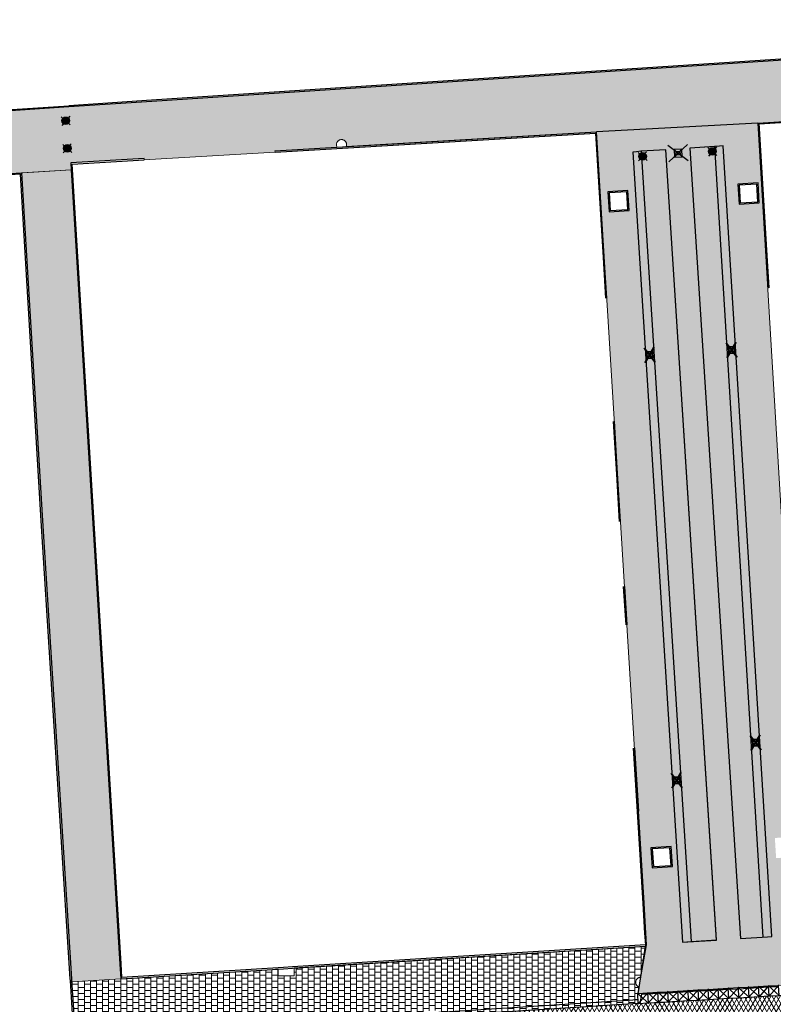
# Model space of a CAD drawing. Header units: metres. Extents: x -1 to 162893, y -2 to 502950.
# Tile 13 of 107: x 162404 to 162442, y 502658 to 502707. Entities that reach past the tile are written whole.
import ezdxf

# ---------------------------------------------------------------- set-up
doc = ezdxf.new("R2010")
doc.units = ezdxf.units.M
for name, color, linetype, lineweight in [('V-BH-RI-GWA_KOLK-S', 30, 'Continuous', 40), ('V-BH-VH-GOOT_BSS_KEIFORMAAT_4STREK-G', 5, 'Continuous', 30), ('V-BH-VH-KANTOPSLUITING_OPSLUITBAND_60X200-G', 150, 'Continuous', 30), ('V-BH-VH-KANTOPSLUITING_TROTTOIRBAND_180 200-G', 6, 'Continuous', 30), ('V-BH-VH-KANTOPSLUITING_VOORKANTBAND-G', 2, 'Continuous', 30), ('V-BH-VH-MATERIAALGRENS-G', 7, 'Continuous', 30), ('V-WE-IE-MEUBILAIR_WEGMEUBILAIR_PAAL KUNSTSTOF-S', 7, 'Continuous', 30), ('V-WE-IE-MEUBILAIR_WEGMEUBILAIR_PAAL-S', 7, 'Continuous', 30), ('V-WE-VH-GESLOTENVERHARDING_ASFALT-A-200', 12, 'Continuous', 18), ('V-WE-VH-OPENVERHARDING_TEGEL-A', 92, 'Continuous', 18), ('V01-WE-VH-OPENVERHARDING_TEGEL-A', 92, 'Continuous', 18)]:
    doc.layers.add(name, color=color, linetype=linetype, lineweight=lineweight)
for name, color, linetype, lineweight, true_color in [('V-WE-VH-KANTOPSLUITING_ELEMENT_INRIT-S', 252, 'Continuous', 30, 0x696969), ('V-WE-VH-VERHARDING_ASFALT-A', 252, 'Continuous', 13, 0x696969), ('V-WE-VH-VERHARDING_SBAKSTEEN-A - ROODBRUIN_KEPER', 242, 'Continuous', 13, 0xbd002e), ('V-WE-VH-VERHARDING_TEGEL_300x300x45_GRIJS-A', 253, 'Continuous', 13, 0x828282)]:
    doc.layers.add(name, color=color, linetype=linetype, lineweight=lineweight, true_color=true_color)
doc.layers.add('X01-XX-AL-HULPLIJN 01-G', color=1, linetype='Continuous', lineweight=18, true_color=0xff0000, plot=False)
pattern_1 = [(0, (0, 0), (0.3, 0.15), [0.3, -0.3]), (90, (0, 0), (-0.3, 2e-17), [])]
pattern_2 = [(90, (0, 0), (-0.105, 0.105), [0.105, -0.105]), (180, (0, 0), (-1e-17, -0.105), [])]
pattern_3 = [(45, (0, 0), (0, 0.195161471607), [0.552, -0.276]), (135, (0.09758, 0.09758), (1e-17, 0.195161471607), [0.552, -0.276]), (0, (0.19516, 0.09758), (0.29274222, 0.09758074), [0, -0.58548442])]

# ---------------------------------------------------------------- blocks, each defined once
blk = doc.blocks.new('V-SRI-KOLK_STRAAT_300X300-SO36')
at = {"layer": 'V-BH-RI-GWA_KOLK-S', "ltscale": 0.02}
for p, q in [((-0.423, 0.349), (0.124, -0.368)), ((-0.375, -0.4), (0.076, 0.381))]:
    blk.add_line(p, q, dxfattribs=at)
at = {"layer": 'V-BH-RI-GWA_KOLK-S', "ltscale": 0.2}
for p, q in [((0.009, -0.15), (-0.309, 0.131)), ((-0.009, 0.15), (-0.29, -0.169))]:
    blk.add_line(p, q, dxfattribs=at)
at = {"layer": 'V-BH-RI-GWA_KOLK-S', "ltscale": 0.2, "flags": 128}
blk.add_lwpolyline([(0.009, -0.15), (-0.009, 0.15), (-0.309, 0.131), (-0.29, -0.169), (0.009, -0.15)], dxfattribs=at)
blk = doc.blocks.new('V-SRI-KOLK_STRAAT_300X300-SO37')
at = {"layer": 'V-BH-RI-GWA_KOLK-S', "ltscale": 0.02}
for p, q in [((-0.423, 0.349), (0.124, -0.368)), ((-0.375, -0.4), (0.076, 0.381))]:
    blk.add_line(p, q, dxfattribs=at)
at = {"layer": 'V-BH-RI-GWA_KOLK-S', "ltscale": 0.2}
for p, q in [((0.009, -0.15), (-0.309, 0.131)), ((-0.009, 0.15), (-0.29, -0.169))]:
    blk.add_line(p, q, dxfattribs=at)
at = {"layer": 'V-BH-RI-GWA_KOLK-S', "ltscale": 0.2, "flags": 128}
blk.add_lwpolyline([(0.009, -0.15), (-0.009, 0.15), (-0.309, 0.131), (-0.29, -0.169), (0.009, -0.15)], dxfattribs=at)
blk = doc.blocks.new('V-SRI-KOLK_STRAAT_300X300-SO38')
at = {"layer": 'V-BH-RI-GWA_KOLK-S', "ltscale": 0.02}
for p, q in [((-0.423, 0.349), (0.124, -0.368)), ((-0.375, -0.4), (0.076, 0.381))]:
    blk.add_line(p, q, dxfattribs=at)
at = {"layer": 'V-BH-RI-GWA_KOLK-S', "ltscale": 0.2}
for p, q in [((0.009, -0.15), (-0.309, 0.131)), ((-0.009, 0.15), (-0.29, -0.169))]:
    blk.add_line(p, q, dxfattribs=at)
at = {"layer": 'V-BH-RI-GWA_KOLK-S', "ltscale": 0.2, "flags": 128}
blk.add_lwpolyline([(0.009, -0.15), (-0.009, 0.15), (-0.309, 0.131), (-0.29, -0.169), (0.009, -0.15)], dxfattribs=at)
blk = doc.blocks.new('V-SRI-KOLK_STRAAT_300X300-SO39')
at = {"layer": 'V-BH-RI-GWA_KOLK-S', "ltscale": 0.02}
for p, q in [((-0.423, 0.349), (0.124, -0.368)), ((-0.375, -0.4), (0.076, 0.381))]:
    blk.add_line(p, q, dxfattribs=at)
at = {"layer": 'V-BH-RI-GWA_KOLK-S', "ltscale": 0.2}
for p, q in [((0.009, -0.15), (-0.309, 0.131)), ((-0.009, 0.15), (-0.29, -0.169))]:
    blk.add_line(p, q, dxfattribs=at)
at = {"layer": 'V-BH-RI-GWA_KOLK-S', "ltscale": 0.2, "flags": 128}
blk.add_lwpolyline([(0.009, -0.15), (-0.009, 0.15), (-0.309, 0.131), (-0.29, -0.169), (0.009, -0.15)], dxfattribs=at)
blk = doc.blocks.new('V-SVH-INRITELEMENT_180 200_160X500X500_MIDDEN85')
at = {"layer": 'V-WE-VH-KANTOPSLUITING_ELEMENT_INRIT-S'}
for p, q in [((-0.05, 0.518), (0.52, 0.01)), ((-0.029, 0.499), (0.47, 0.528)), ((0, 0), (-0.029, 0.499)), ((0.489, 0.549), (-0.019, -0.021)), ((0.499, 0.029), (0.47, 0.528)), ((-0.026, 0.449), (0.473, 0.478)), ((0, 0), (0.499, 0.029))]:
    blk.add_line(p, q, dxfattribs=at)
blk = doc.blocks.new('V-SVH-INRITELEMENT_180 200_160X500X500_MIDDEN86')
at = {"layer": 'V-WE-VH-KANTOPSLUITING_ELEMENT_INRIT-S'}
for p, q in [((-0.05, 0.518), (0.52, 0.01)), ((-0.029, 0.499), (0.47, 0.528)), ((0, 0), (-0.029, 0.499)), ((0.489, 0.549), (-0.019, -0.021)), ((0.499, 0.029), (0.47, 0.528)), ((-0.026, 0.449), (0.473, 0.478)), ((0, 0), (0.499, 0.029))]:
    blk.add_line(p, q, dxfattribs=at)
blk = doc.blocks.new('V-SVH-INRITELEMENT_180 200_160X500X500_MIDDEN87')
at = {"layer": 'V-WE-VH-KANTOPSLUITING_ELEMENT_INRIT-S'}
for p, q in [((-0.05, 0.518), (0.52, 0.01)), ((-0.029, 0.499), (0.47, 0.528)), ((0, 0), (-0.029, 0.499)), ((0.489, 0.549), (-0.019, -0.021)), ((0.499, 0.029), (0.47, 0.528)), ((-0.026, 0.449), (0.473, 0.478)), ((0, 0), (0.499, 0.029))]:
    blk.add_line(p, q, dxfattribs=at)
blk = doc.blocks.new('V-SVH-INRITELEMENT_180 200_160X500X500_MIDDEN88')
at = {"layer": 'V-WE-VH-KANTOPSLUITING_ELEMENT_INRIT-S'}
for p, q in [((-0.05, 0.518), (0.52, 0.01)), ((-0.029, 0.499), (0.47, 0.528)), ((0, 0), (-0.029, 0.499)), ((0.489, 0.549), (-0.019, -0.021)), ((0.499, 0.029), (0.47, 0.528)), ((-0.026, 0.449), (0.473, 0.478)), ((0, 0), (0.499, 0.029))]:
    blk.add_line(p, q, dxfattribs=at)
blk = doc.blocks.new('V-SVH-INRITELEMENT_180 200_160X500X500_MIDDEN89')
at = {"layer": 'V-WE-VH-KANTOPSLUITING_ELEMENT_INRIT-S'}
for p, q in [((-0.05, 0.518), (0.52, 0.01)), ((-0.029, 0.499), (0.47, 0.528)), ((0, 0), (-0.029, 0.499)), ((0.489, 0.549), (-0.019, -0.021)), ((0.499, 0.029), (0.47, 0.528)), ((-0.026, 0.449), (0.473, 0.478)), ((0, 0), (0.499, 0.029))]:
    blk.add_line(p, q, dxfattribs=at)
blk = doc.blocks.new('V-SVH-INRITELEMENT_180 200_160X500X500_MIDDEN90')
at = {"layer": 'V-WE-VH-KANTOPSLUITING_ELEMENT_INRIT-S'}
for p, q in [((-0.05, 0.518), (0.52, 0.01)), ((-0.029, 0.499), (0.47, 0.528)), ((0, 0), (-0.029, 0.499)), ((0.489, 0.549), (-0.019, -0.021)), ((0.499, 0.029), (0.47, 0.528)), ((-0.026, 0.449), (0.473, 0.478)), ((0, 0), (0.499, 0.029))]:
    blk.add_line(p, q, dxfattribs=at)
blk = doc.blocks.new('V-SVH-INRITELEMENT_180 200_160X500X500_MIDDEN91')
at = {"layer": 'V-WE-VH-KANTOPSLUITING_ELEMENT_INRIT-S'}
for p, q in [((-0.05, 0.518), (0.52, 0.01)), ((-0.029, 0.499), (0.47, 0.528)), ((0, 0), (-0.029, 0.499)), ((0.489, 0.549), (-0.019, -0.021)), ((0.499, 0.029), (0.47, 0.528)), ((-0.026, 0.449), (0.473, 0.478)), ((0, 0), (0.499, 0.029))]:
    blk.add_line(p, q, dxfattribs=at)
blk = doc.blocks.new('V-SVH-INRITELEMENT_180 200_160X500X500_MIDDEN92')
at = {"layer": 'V-WE-VH-KANTOPSLUITING_ELEMENT_INRIT-S'}
for p, q in [((-0.05, 0.518), (0.52, 0.01)), ((-0.029, 0.499), (0.47, 0.528)), ((0, 0), (-0.029, 0.499)), ((0.489, 0.549), (-0.019, -0.021)), ((0.499, 0.029), (0.47, 0.528)), ((-0.026, 0.449), (0.473, 0.478)), ((0, 0), (0.499, 0.029))]:
    blk.add_line(p, q, dxfattribs=at)
blk = doc.blocks.new('V-SVH-INRITELEMENT_180 200_160X500X500_MIDDEN93')
at = {"layer": 'V-WE-VH-KANTOPSLUITING_ELEMENT_INRIT-S'}
for p, q in [((-0.05, 0.518), (0.52, 0.01)), ((-0.029, 0.499), (0.47, 0.528)), ((0, 0), (-0.029, 0.499)), ((0.489, 0.549), (-0.019, -0.021)), ((0.499, 0.029), (0.47, 0.528)), ((-0.026, 0.449), (0.473, 0.478)), ((0, 0), (0.499, 0.029))]:
    blk.add_line(p, q, dxfattribs=at)
blk = doc.blocks.new('V-SVH-INRITELEMENT_180 200_160X500X500_MIDDEN94')
at = {"layer": 'V-WE-VH-KANTOPSLUITING_ELEMENT_INRIT-S'}
for p, q in [((-0.05, 0.518), (0.52, 0.01)), ((-0.029, 0.499), (0.47, 0.528)), ((0, 0), (-0.029, 0.499)), ((0.489, 0.549), (-0.019, -0.021)), ((0.499, 0.029), (0.47, 0.528)), ((-0.026, 0.449), (0.473, 0.478)), ((0, 0), (0.499, 0.029))]:
    blk.add_line(p, q, dxfattribs=at)
blk = doc.blocks.new('V-SVH-INRITELEMENT_180 200_160X500X500_MIDDEN95')
at = {"layer": 'V-WE-VH-KANTOPSLUITING_ELEMENT_INRIT-S'}
for p, q in [((-0.05, 0.518), (0.52, 0.01)), ((-0.029, 0.499), (0.47, 0.528)), ((0, 0), (-0.029, 0.499)), ((0.489, 0.549), (-0.019, -0.021)), ((0.499, 0.029), (0.47, 0.528)), ((-0.026, 0.449), (0.473, 0.478)), ((0, 0), (0.499, 0.029))]:
    blk.add_line(p, q, dxfattribs=at)
blk = doc.blocks.new('V-SVH-INRITELEMENT_180 200_160X500X500_LINKS6')
at = {"layer": 'V-WE-VH-KANTOPSLUITING_ELEMENT_INRIT-S'}
for p, q in [((-0.052, 0.518), (0.52, 0.012)), ((-0.031, 0.499), (0.468, 0.53)), ((0, 0), (-0.031, 0.499)), ((0.487, 0.551), (-0.019, -0.021)), ((0.499, 0.031), (0.468, 0.53)), ((0, 0), (0.499, 0.031)), ((0.095, 0.006), (0.172, 0.461)), ((0.172, 0.461), (0.471, 0.48))]:
    blk.add_line(p, q, dxfattribs=at)
blk = doc.blocks.new('V-SVH-INRITELEMENT_180 200_160X500X500_MIDDEN96')
at = {"layer": 'V-WE-VH-KANTOPSLUITING_ELEMENT_INRIT-S'}
for p, q in [((-0.05, 0.518), (0.52, 0.01)), ((-0.029, 0.499), (0.47, 0.528)), ((0, 0), (-0.029, 0.499)), ((0.489, 0.549), (-0.019, -0.021)), ((0.499, 0.029), (0.47, 0.528)), ((-0.026, 0.449), (0.473, 0.478)), ((0, 0), (0.499, 0.029))]:
    blk.add_line(p, q, dxfattribs=at)
blk = doc.blocks.new('V-SVH-INRITELEMENT_180 200_160X500X500_MIDDEN100')
at = {"layer": 'V-WE-VH-KANTOPSLUITING_ELEMENT_INRIT-S'}
for p, q in [((-0.05, 0.518), (0.52, 0.01)), ((-0.029, 0.499), (0.47, 0.528)), ((0, 0), (-0.029, 0.499)), ((0.489, 0.549), (-0.019, -0.021)), ((0.499, 0.029), (0.47, 0.528)), ((-0.026, 0.449), (0.473, 0.478)), ((0, 0), (0.499, 0.029))]:
    blk.add_line(p, q, dxfattribs=at)
blk = doc.blocks.new('AnonymousCell123')
at = {"layer": 'V-BH-VH-KANTOPSLUITING_OPSLUITBAND_60X200-G', "flags": 128}
for points in [[(-26.723, 16.547), (-32.236, 16.225), (-30.66, -9.785), (-30.386, -14.43), (-28.873, -14.341), (-28.759, -16.547), (-24.677, -16.277), (-20.552, -16.004)], [(32.138, -10.88), (32.236, -12.548), (-16.448, -15.733), (-20.552, -16.004)]]:
    blk.add_lwpolyline(points, dxfattribs=at)
blk = doc.blocks.new('AnonymousCell124')
at = {"layer": 'V-BH-VH-KANTOPSLUITING_VOORKANTBAND-G'}
blk.add_line((-0.3, 4.879), (-0.107, 1.74), dxfattribs=at)
at = {"layer": 'V-BH-VH-KANTOPSLUITING_VOORKANTBAND-G', "flags": 128}
blk.add_lwpolyline([(0.3, -4.878), (0.265, -4.304), (0.174, -2.821), (-0.107, 1.74)], dxfattribs=at)
blk = doc.blocks.new('V-SIE-WEG_PAAL_BETON32')
at = {"layer": 'V-WE-IE-MEUBILAIR_WEGMEUBILAIR_PAAL-S', "ltscale": 1.5}
for p, q in [((-0.225, 0.199), (0.225, -0.199)), ((0.199, 0.225), (-0.199, -0.225))]:
    blk.add_line(p, q, dxfattribs=at)
for radius in [0.188, 0.15, 0.112, 0.078, 0.075, 0.027]:
    blk.add_circle((0, 0), radius, dxfattribs=at)
blk = doc.blocks.new('V-SIE-WEG_PAAL_BETON33')
at = {"layer": 'V-WE-IE-MEUBILAIR_WEGMEUBILAIR_PAAL-S', "ltscale": 1.5}
for p, q in [((-0.225, 0.199), (0.225, -0.199)), ((0.199, 0.225), (-0.199, -0.225))]:
    blk.add_line(p, q, dxfattribs=at)
for radius in [0.188, 0.15, 0.112, 0.078, 0.075, 0.027]:
    blk.add_circle((0, 0), radius, dxfattribs=at)
blk = doc.blocks.new('V-SIE-WEG_PAAL_BETON34')
at = {"layer": 'V-WE-IE-MEUBILAIR_WEGMEUBILAIR_PAAL-S', "ltscale": 1.5}
for p, q in [((-0.225, 0.199), (0.225, -0.199)), ((0.199, 0.225), (-0.199, -0.225))]:
    blk.add_line(p, q, dxfattribs=at)
for radius in [0.188, 0.15, 0.112, 0.078, 0.075, 0.027]:
    blk.add_circle((0, 0), radius, dxfattribs=at)
blk = doc.blocks.new('V-SIE-WEG_PAAL_BETON35')
at = {"layer": 'V-WE-IE-MEUBILAIR_WEGMEUBILAIR_PAAL-S', "ltscale": 1.5}
for p, q in [((-0.225, 0.199), (0.225, -0.199)), ((0.199, 0.225), (-0.199, -0.225))]:
    blk.add_line(p, q, dxfattribs=at)
for radius in [0.188, 0.15, 0.112, 0.078, 0.075, 0.027]:
    blk.add_circle((0, 0), radius, dxfattribs=at)
blk = doc.blocks.new('V-SIE-WEG_PAAL_KUNSTSTOF2')
at = {"layer": 'V-WE-IE-MEUBILAIR_WEGMEUBILAIR_PAAL KUNSTSTOF-S'}
for p, q in [((0.504, -0.38), (-0.504, 0.38)), ((-0.461, -0.43), (0.461, 0.43)), ((-0.197, 0.178), (0.197, -0.178)), ((0.178, 0.197), (-0.178, -0.197))]:
    blk.add_line(p, q, dxfattribs=at)
at = {"layer": 'V-WE-IE-MEUBILAIR_WEGMEUBILAIR_PAAL KUNSTSTOF-S', "flags": 128}
for points in [[(-0.178, -0.197), (0.197, -0.178), (0.178, 0.197), (-0.197, 0.178), (-0.178, -0.197)], [(-0.098, 0.089), (0.089, 0.099), (0.099, -0.089), (-0.089, -0.099), (-0.098, 0.089)]]:
    blk.add_lwpolyline(points, dxfattribs=at)

msp = doc.modelspace()

# ---------------------------------------------------------------- hatches: boundary and pattern name
at = {"layer": 'V-BH-VH-GOOT_BSS_KEIFORMAAT_4STREK-G'}
h = msp.add_hatch(dxfattribs=at)
h.set_pattern_fill('AVH-BSS_KEIFORMAAT_HALFST', color=256, angle=90, pattern_type=2)
h.set_pattern_definition(pattern_2)
h.paths.add_polyline_path([(162434.888, 502700.396), (162435.306, 502700.435), (162437.783, 502661.271), (162437.364, 502661.245)])
h = msp.add_hatch(dxfattribs=at)
h.set_pattern_fill('AVH-BSS_KEIFORMAAT_HALFST', color=256, angle=90, pattern_type=2)
h.set_pattern_definition(pattern_2)
h.paths.add_polyline_path([(162441.365, 502661.486), (162441.576, 502661.498), (162441.784, 502661.519), (162439.381, 502700.697), (162439.187, 502700.69), (162438.962, 502700.671)])
at = {"layer": 'V-WE-VH-GESLOTENVERHARDING_ASFALT-A-200'}
h = msp.add_hatch(dxfattribs=at)
h.set_pattern_fill('AVH-ASFALT-SO', color=256, scale=0.2, pattern_type=2)
h.set_pattern_definition([(60, (0, 0), (-0.17320508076, 0.1), []), (120, (0, 0), (-0.17320508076, -0.1), [])])
h.paths.add_polyline_path([(162409.603, 502651.345), (162408.105, 502651.254), (162406.194, 502651.134), (162405.188, 502651.069), (162404.908, 502656.343), (162406.85, 502656.408), (162409.037, 502656.524), (162409.705, 502656.574), (162435.166, 502658.196), (162435.665, 502658.227), (162443.652, 502658.687), (162443.652, 502658.688), (162444.151, 502658.716), (162444.151, 502658.723), (162473.8, 502660.602), (162474.13, 502655.327), (162454.414, 502654.107), (162453.915, 502654.076), (162447.428, 502653.665), (162447.428, 502653.664), (162427.848, 502652.45)])
edge = h.paths.add_edge_path()
edge.add_arc((162405.721, 502665.969), 9.688, 194.8763, 261.6163)
edge.add_line((162404.308, 502656.384), (162404.908, 502656.343))
edge.add_line((162404.908, 502656.343), (162405.188, 502651.069))
edge.add_line((162405.188, 502651.069), (162399.338, 502650.694))
edge.add_arc((162399.884, 502640.954), 9.755, 93.2073, 150.785)
edge.add_line((162391.37, 502645.715), (162391.369, 502645.715))
edge.add_line((162391.369, 502645.715), (162391.362, 502645.702))
edge.add_line((162391.362, 502645.702), (162391.183, 502645.3))
edge.add_line((162391.183, 502645.3), (162386.136, 502647.487))
edge.add_line((162386.136, 502647.487), (162386.9, 502649.26))
edge.add_line((162386.9, 502649.26), (162387.69, 502651.19))
edge.add_line((162387.69, 502651.19), (162388.28, 502652.75))
edge.add_line((162388.28, 502652.75), (162388.91, 502654.51))
edge.add_line((162388.91, 502654.51), (162389.41, 502656.27))
edge.add_line((162389.41, 502656.27), (162389.74, 502657.88))
edge.add_line((162389.74, 502657.88), (162390.03, 502659.69))
edge.add_line((162390.03, 502659.69), (162390.34, 502661.92))
edge.add_line((162390.34, 502661.92), (162390.51, 502663.69))
edge.add_line((162390.51, 502663.69), (162390.585, 502665.677))
edge.add_line((162390.585, 502665.677), (162396.051, 502666.009))
edge.add_line((162396.051, 502666.009), (162396.138, 502664.541))
edge.add_line((162396.138, 502664.541), (162396.138, 502664.541))
edge.add_line((162396.138, 502664.541), (162396.138, 502664.541))
edge.add_arc((162405.721, 502665.969), 9.688, 188.475, 192.5724)
edge.add_line((162396.265, 502663.86), (162396.293, 502663.711))
edge.add_line((162396.293, 502663.711), (162396.357, 502663.482))
at = {"layer": 'V-WE-VH-OPENVERHARDING_TEGEL-A'}
h = msp.add_hatch(dxfattribs=at)
h.set_pattern_fill('AVH-TEGEL_300X300_HALFST', color=256, pattern_type=2)
h.set_pattern_definition(pattern_1)
h.paths.add_polyline_path([(162433.096, 502701.396), (162435.576, 502661.108), (162435.144, 502658.696), (162444.122, 502659.216), (162443.514, 502661.671), (162441.094, 502701.832)])
h.paths.add_polyline_path([(162437.783, 502661.271), (162439.047, 502661.348), (162436.531, 502700.506), (162435.306, 502700.435)], flags=16)
h.paths.add_polyline_path([(162434.888, 502700.396), (162435.306, 502700.435), (162437.783, 502661.271), (162437.364, 502661.245)], flags=16)
h.paths.add_polyline_path([(162437.719, 502700.582), (162438.962, 502700.671), (162441.365, 502661.486), (162440.239, 502661.42)], flags=16)
h.paths.add_polyline_path([(162441.365, 502661.486), (162441.576, 502661.498), (162441.784, 502661.519), (162439.381, 502700.697), (162439.187, 502700.69), (162438.962, 502700.671)], flags=16)
h.paths.add_polyline_path([(162440.166, 502697.811), (162441.164, 502697.874), (162441.102, 502698.872), (162440.104, 502698.809)], flags=16)
h.paths.add_polyline_path([(162433.715, 502697.43), (162434.713, 502697.493), (162434.651, 502698.491), (162433.653, 502698.428)], flags=16)
h.paths.add_polyline_path([(162435.856, 502664.926), (162436.854, 502664.988), (162436.792, 502665.986), (162435.794, 502665.923)], flags=16)
h.paths.add_polyline_path([(162442, 502665.405), (162442.998, 502665.468), (162442.936, 502666.465), (162441.938, 502666.403)], flags=16)
at = {"layer": 'V-WE-VH-VERHARDING_SBAKSTEEN-A - ROODBRUIN_KEPER'}
h = msp.add_hatch(dxfattribs=at)
h.set_pattern_fill('AVH-SBS_DIKFORMAAT_KEPER-SO', color=256, scale=0.2, pattern_type=2)
h.set_pattern_definition(pattern_3)
h.paths.add_polyline_path([(162437.783, 502661.271), (162439.047, 502661.348), (162436.531, 502700.506), (162435.306, 502700.435)])
h = msp.add_hatch(dxfattribs=at)
h.set_pattern_fill('AVH-SBS_DIKFORMAAT_KEPER-SO', color=256, scale=0.2, pattern_type=2)
h.set_pattern_definition(pattern_3)
h.paths.add_polyline_path([(162437.719, 502700.582), (162438.962, 502700.671), (162441.365, 502661.486), (162440.239, 502661.42)])
at = {"layer": 'V01-WE-VH-OPENVERHARDING_TEGEL-A'}
h = msp.add_hatch(dxfattribs=at)
h.set_pattern_fill('AVH-TEGEL_300X300_HALFST', color=256, pattern_type=2)
h.set_pattern_definition(pattern_1)
edge = h.paths.add_edge_path()
edge.add_arc((162627.381, 502775.541), 0.5, 92.7897, 183.9482)
edge.add_line((162626.882, 502775.506), (162626.882, 502775.506))
edge.add_line((162626.882, 502775.506), (162626.882, 502775.506))
edge.add_arc((162627.423, 502775.506), 0.541, 179.9331, 180.0669)
edge.add_line((162626.882, 502775.505), (162626.2, 502787.031))
edge.add_line((162626.2, 502787.031), (162626.195, 502787.103))
edge.add_arc((162626.694, 502787.136), 0.5, 183.727, 273.2892)
edge.add_line((162626.723, 502786.637), (162626.661, 502786.632))
edge.add_line((162626.661, 502786.632), (162626.704, 502786.635))
edge.add_line((162626.704, 502786.635), (162627.164, 502786.67))
edge.add_line((162627.164, 502786.67), (162627.803, 502776.062))
edge.add_line((162627.803, 502776.062), (162627.356, 502776.04))
edge = h.paths.add_edge_path()
edge.add_arc((162627.48, 502774.467), 0.5, 189.5311, 274.4349)
edge.add_line((162627.518, 502773.968), (162627.929, 502774))
edge.add_line((162627.929, 502774), (162628.572, 502763.431))
edge.add_line((162628.572, 502763.431), (162628.134, 502763.406))
edge.add_arc((162628.162, 502762.907), 0.5, 93.2452, 182.8979)
edge.add_line((162627.662, 502762.882), (162627.662, 502762.891))
edge.add_line((162627.662, 502762.891), (162626.986, 502774.373))
edge.add_arc((162627.439, 502774.433), 0.457, 187.606, 188.6542)
edge.add_line((162626.987, 502774.365), (162626.988, 502774.359))
edge.add_line((162626.988, 502774.359), (162626.99, 502774.346))
edge.add_line((162626.99, 502774.346), (162626.996, 502774.32))
edge.add_line((162626.996, 502774.32), (162626.999, 502774.306))
edge.add_line((162626.999, 502774.306), (162627.003, 502774.294))
edge.add_line((162627.003, 502774.294), (162627.012, 502774.268))
edge.add_line((162627.012, 502774.268), (162627.019, 502774.252))
edge.add_line((162627.019, 502774.252), (162626.997, 502774.317))
edge.add_arc((162627.439, 502774.433), 0.457, 192.4768, 194.8244, ccw=False)
edge.add_line((162626.993, 502774.335), (162626.986, 502774.384))
edge = h.paths.add_edge_path()
edge.add_arc((162629.707, 502737.833), 0.5, 93.5215, 181.2029)
edge.add_line((162629.207, 502737.822), (162629.206, 502737.882))
edge.add_line((162629.206, 502737.882), (162627.715, 502761.844))
edge.add_line((162627.715, 502761.844), (162627.714, 502761.861))
edge.add_arc((162628.214, 502761.886), 0.5, 182.8979, 273.2671)
edge.add_line((162628.242, 502761.387), (162628.696, 502761.413))
edge.add_line((162628.696, 502761.413), (162630.106, 502738.358))
edge.add_line((162630.106, 502738.358), (162629.676, 502738.332))
h.paths.add_polyline_path([(-0.819, -1.554), (47.99, -1.554), (47.99, 3.362), (-0.819, 3.362)], flags=9)
h = msp.add_hatch(dxfattribs=at)
h.set_pattern_fill('AVH-TEGEL_300X300_HALFST', color=256, pattern_type=2)
h.set_pattern_definition(pattern_1)
h.paths.add_polyline_path([(162394.277, 502698.809), (162394.097, 502701.802), (162398.669, 502702.085), (162402.812, 502702.359), (162406.937, 502702.632), (162411.04, 502702.903), (162459.784, 502706.092), (162459.974, 502703.015), (162441.099, 502701.832), (162433.096, 502701.396), (162420.679, 502700.665), (162420.684, 502700.678), (162420.69, 502700.694), (162420.694, 502700.712), (162420.697, 502700.729), (162420.699, 502700.747), (162420.7, 502700.765), (162420.699, 502700.783), (162420.697, 502700.801), (162420.694, 502700.818), (162420.69, 502700.836), (162420.684, 502700.852), (162420.678, 502700.868), (162420.67, 502700.884), (162420.662, 502700.898), (162420.652, 502700.912), (162420.642, 502700.925), (162420.621, 502700.947), (162420.598, 502700.966), (162420.575, 502700.982), (162420.55, 502700.994), (162420.522, 502701.004), (162420.492, 502701.011), (162420.476, 502701.014), (162420.46, 502701.015), (162420.443, 502701.015), (162420.426, 502701.014), (162420.409, 502701.012), (162420.391, 502701.008), (162420.374, 502701.003), (162420.357, 502700.997), (162420.341, 502700.99), (162420.325, 502700.982), (162420.31, 502700.972), (162420.295, 502700.961), (162420.282, 502700.95), (162420.269, 502700.937), (162420.257, 502700.924), (162420.247, 502700.91), (162420.237, 502700.896), (162420.229, 502700.882), (162420.222, 502700.867), (162420.216, 502700.852), (162420.207, 502700.822), (162420.202, 502700.793), (162420.2, 502700.765), (162420.202, 502700.737), (162420.207, 502700.708), (162420.216, 502700.678), (162420.222, 502700.663), (162420.229, 502700.648), (162420.235, 502700.639), (162417.152, 502700.457), (162417.156, 502700.397), (162410.667, 502700.015), (162410.663, 502700.075), (162407.029, 502699.86), (162407.051, 502699.513), (162394.282, 502698.724)])
h = msp.add_hatch(dxfattribs=at)
h.set_pattern_fill('AVH-TEGEL_300X300_HALFST', color=256, pattern_type=2)
h.set_pattern_definition(pattern_1)
h.paths.add_polyline_path([(162409.457, 502660.154), (162409.502, 502659.417), (162407.073, 502659.267), (162407.068, 502659.343), (162407.062, 502659.43), (162405.617, 502682.119), (162404.587, 502699.361), (162407.051, 502699.513)])
h = msp.add_hatch(dxfattribs=at)
h.set_pattern_fill('AVH-TEGEL_300X300_HALFST', color=256, pattern_type=2)
h.set_pattern_definition(pattern_1)
edge = h.paths.add_edge_path()
edge.add_arc((162409.032, 502657.003), 0.279, 188.3744, 269.4684, ccw=False)
edge.add_line((162408.756, 502656.962), (162408.755, 502657.014))
edge.add_line((162408.755, 502657.014), (162407.306, 502656.937))
edge.add_line((162407.306, 502656.937), (162407.221, 502656.939))
edge.add_line((162407.221, 502656.939), (162407.073, 502659.267))
edge.add_line((162407.073, 502659.267), (162409.502, 502659.417))
edge.add_line((162409.502, 502659.417), (162417.311, 502659.909))
edge.add_line((162417.311, 502659.909), (162417.311, 502659.564))
edge.add_line((162417.311, 502659.564), (162418.111, 502659.564))
edge.add_line((162418.111, 502659.564), (162418.111, 502659.962))
edge.add_line((162418.111, 502659.962), (162435.507, 502661.043))
edge.add_line((162435.507, 502661.043), (162435.268, 502659.502))
edge.add_line((162435.268, 502659.502), (162435.263, 502659.502))
edge.add_line((162435.263, 502659.502), (162435.246, 502659.5))
edge.add_line((162435.246, 502659.5), (162435.228, 502659.496))
edge.add_line((162435.228, 502659.496), (162435.211, 502659.491))
edge.add_line((162435.211, 502659.491), (162435.194, 502659.485))
edge.add_line((162435.194, 502659.485), (162435.178, 502659.478))
edge.add_line((162435.178, 502659.478), (162435.162, 502659.47))
edge.add_line((162435.162, 502659.47), (162435.147, 502659.46))
edge.add_line((162435.147, 502659.46), (162435.132, 502659.449))
edge.add_line((162435.132, 502659.449), (162435.119, 502659.438))
edge.add_line((162435.119, 502659.438), (162435.106, 502659.425))
edge.add_line((162435.106, 502659.425), (162435.094, 502659.412))
edge.add_line((162435.094, 502659.412), (162435.084, 502659.398))
edge.add_line((162435.084, 502659.398), (162435.074, 502659.384))
edge.add_line((162435.074, 502659.384), (162435.066, 502659.37))
edge.add_line((162435.066, 502659.37), (162435.059, 502659.355))
edge.add_line((162435.059, 502659.355), (162435.053, 502659.34))
edge.add_line((162435.053, 502659.34), (162435.044, 502659.31))
edge.add_line((162435.044, 502659.31), (162435.039, 502659.281))
edge.add_line((162435.039, 502659.281), (162435.037, 502659.253))
edge.add_line((162435.037, 502659.253), (162435.039, 502659.225))
edge.add_line((162435.039, 502659.225), (162435.044, 502659.196))
edge.add_line((162435.044, 502659.196), (162435.053, 502659.166))
edge.add_line((162435.053, 502659.166), (162435.059, 502659.151))
edge.add_line((162435.059, 502659.151), (162435.066, 502659.136))
edge.add_line((162435.066, 502659.136), (162435.074, 502659.122))
edge.add_line((162435.074, 502659.122), (162435.084, 502659.108))
edge.add_line((162435.084, 502659.108), (162435.094, 502659.094))
edge.add_line((162435.094, 502659.094), (162435.106, 502659.081))
edge.add_line((162435.106, 502659.081), (162435.119, 502659.068))
edge.add_line((162435.119, 502659.068), (162435.132, 502659.057))
edge.add_line((162435.132, 502659.057), (162435.147, 502659.046))
edge.add_line((162435.147, 502659.046), (162435.162, 502659.036))
edge.add_line((162435.162, 502659.036), (162435.178, 502659.028))
edge.add_line((162435.178, 502659.028), (162435.194, 502659.021))
edge.add_line((162435.194, 502659.021), (162435.144, 502658.696))
edge.add_line((162435.144, 502658.696), (162435.135, 502658.695))
edge.add_line((162435.135, 502658.695), (162435.166, 502658.196))
edge.add_line((162435.166, 502658.196), (162425.13, 502657.557))
edge.add_line((162425.13, 502657.557), (162425.112, 502657.856))
edge.add_line((162425.112, 502657.856), (162424.663, 502657.829))
edge.add_line((162424.663, 502657.829), (162424.669, 502657.728))
edge.add_line((162424.669, 502657.728), (162409.691, 502656.774))
edge.add_line((162409.691, 502656.774), (162409.029, 502656.724))

# ---------------------------------------------------------------- linework, layer by layer
at = {"layer": 'V-BH-VH-GOOT_BSS_KEIFORMAAT_4STREK-G'}
for p, q in [((162434.888, 502700.396), (162437.364, 502661.245)), ((162441.784, 502661.519), (162439.381, 502700.697))]:
    msp.add_line(p, q, dxfattribs=at)
at = {"layer": 'V-BH-VH-KANTOPSLUITING_OPSLUITBAND_60X200-G', "flags": 128}
for points in [[(162443.57, 502661.735), (162461.399, 502662.83), (162475.201, 502663.745), (162475.176, 502664.159), (162472.791, 502703.757), (162441.163, 502701.776)], [(162441.651, 502693.661), (162441.554, 502695.263), (162441.159, 502701.836)], [(162417.156, 502700.397), (162433.04, 502701.333)], [(162433.04, 502701.333), (162433.42, 502695.164), (162433.543, 502693.159)], [(162435.516, 502661.104), (162418.023, 502660.017), (162417.569, 502659.985), (162409.558, 502659.481), (162409.517, 502660.158), (162407.093, 502699.804), (162410.667, 502700.015)], [(162407.002, 502659.426), (162405.557, 502682.115), (162404.531, 502699.296), (162394.285, 502698.664)], [(162433.716, 502698.371), (162433.771, 502697.493), (162434.649, 502697.549), (162434.595, 502698.427), (162433.716, 502698.371)], [(162440.168, 502698.753), (162440.222, 502697.875), (162441.101, 502697.93), (162441.046, 502698.808), (162440.168, 502698.753)], [(162433.919, 502687.05), (162434.08, 502684.437), (162434.224, 502682.091)], [(162434.423, 502678.863), (162434.541, 502676.959)], [(162434.916, 502670.861), (162435.109, 502667.722), (162435.39, 502663.161), (162435.481, 502661.678), (162435.516, 502661.104)], [(162435.858, 502665.867), (162435.912, 502664.989), (162436.79, 502665.045), (162436.736, 502665.923), (162435.858, 502665.867)], [(162407.305, 502656.877), (162407.165, 502656.88), (162407.008, 502659.339), (162407.002, 502659.426)]]:
    msp.add_lwpolyline(points, dxfattribs=at)
at = {"layer": 'V-BH-VH-KANTOPSLUITING_TROTTOIRBAND_180 200-G', "flags": 128}
msp.add_lwpolyline([(162409.022, 502656.723), (162409.691, 502656.774), (162435.153, 502658.396)], dxfattribs=at)
at = {"layer": 'V-BH-VH-KANTOPSLUITING_VOORKANTBAND-G'}
for p, q in [((162417.152, 502700.457), (162433.096, 502701.396)), ((162434.483, 502678.867), (162434.601, 502676.963))]:
    msp.add_line(p, q, dxfattribs=at)
at = {"layer": 'V-BH-VH-KANTOPSLUITING_VOORKANTBAND-G', "flags": 128}
for points in [[(162459.682, 502707.819), (162459.784, 502706.092), (162411.04, 502702.903), (162406.937, 502702.632), (162402.812, 502702.359), (162398.669, 502702.085), (162398.555, 502704.291), (162397.042, 502704.202), (162396.765, 502708.907), (162395.185, 502734.977), (162400.758, 502735.302)], [(162441.099, 502701.832), (162472.847, 502703.821), (162475.236, 502664.163), (162475.265, 502663.689), (162461.403, 502662.77), (162443.574, 502661.675)], [(162441.099, 502701.832), (162441.494, 502695.259), (162441.591, 502693.657)], [(162433.603, 502693.163), (162433.48, 502695.168), (162433.096, 502701.396)], [(162410.663, 502700.075), (162407.029, 502699.86), (162409.457, 502660.154), (162409.502, 502659.417), (162417.573, 502659.925), (162418.027, 502659.957), (162435.52, 502661.044)], [(162394.282, 502698.724), (162404.587, 502699.361), (162405.617, 502682.119), (162407.062, 502659.43)], [(162440.166, 502697.811), (162441.164, 502697.874), (162441.102, 502698.872), (162440.104, 502698.809), (162440.166, 502697.811)], [(162433.715, 502697.43), (162434.713, 502697.493), (162434.651, 502698.491), (162433.653, 502698.428), (162433.715, 502697.43)], [(162434.284, 502682.095), (162434.14, 502684.441), (162433.979, 502687.054)], [(162435.856, 502664.926), (162436.854, 502664.988), (162436.792, 502665.986), (162435.794, 502665.923), (162435.856, 502664.926)], [(162407.062, 502659.43), (162407.068, 502659.343), (162407.221, 502656.939), (162407.306, 502656.937)], [(162435.166, 502658.196), (162409.705, 502656.574), (162409.037, 502656.524)]]:
    msp.add_lwpolyline(points, dxfattribs=at)
at = {"layer": 'V-BH-VH-MATERIAALGRENS-G'}
for p, q in [((162441.099, 502701.832), (162433.096, 502701.396)), ((162435.306, 502700.435), (162437.783, 502661.271)), ((162441.365, 502661.486), (162438.962, 502700.671))]:
    msp.add_line(p, q, dxfattribs=at)
at = {"layer": 'V-BH-VH-MATERIAALGRENS-G', "flags": 128}
for points in [[(162439.047, 502661.341), (162436.531, 502700.506), (162435.298, 502700.435), (162435.08, 502700.412), (162434.888, 502700.396), (162437.364, 502661.245), (162437.63, 502661.262), (162439.047, 502661.341)], [(162441.784, 502661.519), (162439.381, 502700.697), (162439.187, 502700.69), (162438.949, 502700.67), (162437.719, 502700.582), (162440.239, 502661.42), (162441.576, 502661.498), (162441.784, 502661.519)], [(162435.516, 502661.104), (162435.142, 502658.684)]]:
    msp.add_lwpolyline(points, dxfattribs=at)
at = {"layer": 'V-WE-VH-VERHARDING_ASFALT-A', "flags": 128}
msp.add_lwpolyline([(162409.603, 502651.345), (162408.105, 502651.254), (162406.194, 502651.134), (162405.188, 502651.069), (162404.908, 502656.343), (162406.85, 502656.408), (162409.037, 502656.524), (162409.705, 502656.574), (162435.166, 502658.196), (162435.665, 502658.227), (162443.652, 502658.687), (162443.652, 502658.688), (162444.151, 502658.716), (162444.151, 502658.723), (162473.8, 502660.602), (162474.13, 502655.327), (162454.414, 502654.107), (162453.915, 502654.076), (162447.428, 502653.665), (162447.428, 502653.664), (162427.848, 502652.45), (162409.603, 502651.345)], dxfattribs=at)
at = {"layer": 'V-WE-VH-VERHARDING_TEGEL_300x300x45_GRIJS-A'}
for p, q in [((162417.156, 502700.397), (162417.152, 502700.457)), ((162410.663, 502700.075), (162410.667, 502700.015)), ((162404.587, 502699.361), (162407.051, 502699.513)), ((162409.502, 502659.417), (162407.073, 502659.267))]:
    msp.add_line(p, q, dxfattribs=at)
at = {"layer": 'V-WE-VH-VERHARDING_TEGEL_300x300x45_GRIJS-A', "flags": 128}
for points in [[(162402.812, 502702.359), (162406.937, 502702.632), (162411.04, 502702.903), (162459.784, 502706.092)], [(162459.974, 502703.015), (162441.099, 502701.832), (162433.096, 502701.396), (162420.679, 502700.665), (162420.684, 502700.678), (162420.69, 502700.694), (162420.694, 502700.712), (162420.697, 502700.729), (162420.699, 502700.747), (162420.7, 502700.765), (162420.699, 502700.783), (162420.697, 502700.801), (162420.694, 502700.818), (162420.69, 502700.836), (162420.684, 502700.852), (162420.678, 502700.868), (162420.67, 502700.884), (162420.662, 502700.898), (162420.652, 502700.912), (162420.642, 502700.925), (162420.621, 502700.947), (162420.598, 502700.966), (162420.575, 502700.982), (162420.55, 502700.994), (162420.522, 502701.004), (162420.492, 502701.011), (162420.476, 502701.014), (162420.46, 502701.015), (162420.443, 502701.015), (162420.426, 502701.014), (162420.409, 502701.012), (162420.391, 502701.008), (162420.374, 502701.003), (162420.357, 502700.997), (162420.341, 502700.99), (162420.325, 502700.982), (162420.31, 502700.972), (162420.295, 502700.961), (162420.282, 502700.95), (162420.269, 502700.937), (162420.257, 502700.924), (162420.247, 502700.91), (162420.237, 502700.896), (162420.229, 502700.882), (162420.222, 502700.867), (162420.216, 502700.852), (162420.207, 502700.822), (162420.202, 502700.793), (162420.2, 502700.765), (162420.202, 502700.737), (162420.207, 502700.708), (162420.216, 502700.678), (162420.222, 502700.663), (162420.229, 502700.648), (162420.235, 502700.639), (162417.152, 502700.457), (162417.156, 502700.397), (162410.667, 502700.015), (162410.663, 502700.075), (162407.029, 502699.86), (162407.051, 502699.513), (162394.282, 502698.724)], [(162409.457, 502660.154), (162409.502, 502659.417), (162407.073, 502659.267), (162407.068, 502659.343), (162407.062, 502659.43), (162405.617, 502682.119), (162404.587, 502699.361), (162407.051, 502699.513), (162409.457, 502660.154)], [(162407.221, 502656.939), (162407.073, 502659.267), (162409.502, 502659.417), (162417.311, 502659.909), (162417.311, 502659.564), (162418.111, 502659.564), (162418.111, 502659.962), (162435.507, 502661.043), (162435.268, 502659.502), (162435.263, 502659.502), (162435.246, 502659.5), (162435.228, 502659.496), (162435.211, 502659.491), (162435.194, 502659.485), (162435.178, 502659.478), (162435.162, 502659.47), (162435.147, 502659.46), (162435.132, 502659.449), (162435.119, 502659.438), (162435.106, 502659.425), (162435.094, 502659.412), (162435.084, 502659.398), (162435.074, 502659.384), (162435.066, 502659.37), (162435.059, 502659.355), (162435.053, 502659.34), (162435.044, 502659.31), (162435.039, 502659.281), (162435.037, 502659.253), (162435.039, 502659.225), (162435.044, 502659.196), (162435.053, 502659.166), (162435.059, 502659.151), (162435.066, 502659.136), (162435.074, 502659.122), (162435.084, 502659.108), (162435.094, 502659.094), (162435.106, 502659.081), (162435.119, 502659.068), (162435.132, 502659.057), (162435.147, 502659.046), (162435.162, 502659.036), (162435.178, 502659.028), (162435.194, 502659.021), (162435.144, 502658.696), (162435.135, 502658.695), (162435.166, 502658.196), (162425.13, 502657.557)]]:
    msp.add_lwpolyline(points, dxfattribs=at)
at = {"layer": 'X01-XX-AL-HULPLIJN 01-G', "flags": 128}
for points in [[(162433.096, 502701.396), (162435.576, 502661.108), (162435.144, 502658.696), (162444.122, 502659.216), (162443.514, 502661.671), (162441.094, 502701.832)], [(162434.888, 502700.396), (162435.306, 502700.435), (162437.783, 502661.271), (162437.364, 502661.245)], [(162437.783, 502661.271), (162439.047, 502661.348), (162436.531, 502700.506), (162435.306, 502700.435)], [(162437.719, 502700.582), (162438.962, 502700.671), (162441.365, 502661.486), (162440.239, 502661.42)], [(162441.365, 502661.486), (162441.576, 502661.498), (162441.784, 502661.519), (162439.381, 502700.697), (162439.187, 502700.69), (162438.962, 502700.671)]]:
    msp.add_lwpolyline(points, close=True, dxfattribs=at)

# ---------------------------------------------------------------- block references
for name, p in [('AnonymousCell123', (162427.485, 502718.695)), ('AnonymousCell124', (162435.276, 502665.986))]:
    msp.add_blockref(name, p)
at = {"color": 7, "linetype": 'Continuous', "lineweight": 0}
for name, p in [('V-SRI-KOLK_STRAAT_300X300-SO38', (162435.884, 502690.353)), ('V-SRI-KOLK_STRAAT_300X300-SO39', (162439.94, 502690.597)), ('V-SRI-KOLK_STRAAT_300X300-SO37', (162441.134, 502671.134)), ('V-SRI-KOLK_STRAAT_300X300-SO36', (162437.217, 502669.272)), ('V-SVH-INRITELEMENT_180 200_160X500X500_MIDDEN86', (162436.663, 502658.284)), ('V-SVH-INRITELEMENT_180 200_160X500X500_MIDDEN85', (162437.163, 502658.313)), ('V-SVH-INRITELEMENT_180 200_160X500X500_MIDDEN87', (162437.662, 502658.342)), ('V-SVH-INRITELEMENT_180 200_160X500X500_MIDDEN88', (162438.161, 502658.371)), ('V-SVH-INRITELEMENT_180 200_160X500X500_MIDDEN89', (162438.66, 502658.399)), ('V-SVH-INRITELEMENT_180 200_160X500X500_MIDDEN90', (162439.159, 502658.428)), ('V-SVH-INRITELEMENT_180 200_160X500X500_MIDDEN91', (162439.658, 502658.457)), ('V-SVH-INRITELEMENT_180 200_160X500X500_MIDDEN92', (162440.158, 502658.486)), ('V-SVH-INRITELEMENT_180 200_160X500X500_MIDDEN93', (162440.657, 502658.515)), ('V-SVH-INRITELEMENT_180 200_160X500X500_MIDDEN94', (162441.156, 502658.543)), ('V-SVH-INRITELEMENT_180 200_160X500X500_MIDDEN96', (162441.655, 502658.572)), ('V-SVH-INRITELEMENT_180 200_160X500X500_LINKS6', (162435.166, 502658.196)), ('V-SVH-INRITELEMENT_180 200_160X500X500_MIDDEN100', (162435.665, 502658.227)), ('V-SVH-INRITELEMENT_180 200_160X500X500_MIDDEN95', (162436.164, 502658.256))]:
    msp.add_blockref(name, p, dxfattribs=at)
at = {"layer": 'V-WE-IE-MEUBILAIR_WEGMEUBILAIR_PAAL-S', "color": 7, "linetype": 'Continuous', "lineweight": 0}
for name, p in [('V-SIE-WEG_PAAL_BETON35', (162406.777, 502701.946)), ('V-SIE-WEG_PAAL_BETON34', (162406.855, 502700.576)), ('V-SIE-WEG_PAAL_KUNSTSTOF2', (162437.141, 502700.343)), ('V-SIE-WEG_PAAL_BETON32', (162435.382, 502700.183)), ('V-SIE-WEG_PAAL_BETON33', (162438.84, 502700.426))]:
    msp.add_blockref(name, p, dxfattribs=at)

doc.saveas('drawing.dxf')
